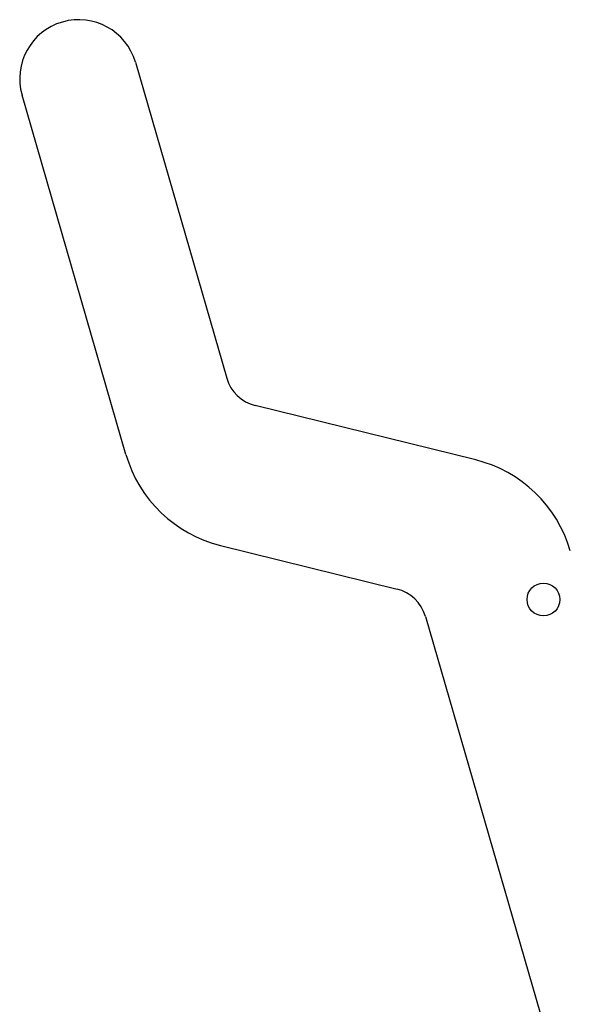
# Model space of a CAD drawing. Header units: millimetres. Extents: x 31 to 397, y 20 to 288.
# Tile 15 of 22: x 122 to 155, y 199 to 259. Entities that reach past the tile are written whole.
import ezdxf

# ---------------------------------------------------------------- set-up
doc = ezdxf.new("R2010")
doc.units = ezdxf.units.MM

msp = doc.modelspace()

# ---------------------------------------------------------------- linework, layer by layer
at = {"color": 7, "linetype": 'Continuous', "lineweight": 25}
for p, q in [((128.887686, 256.748331), (134.458605, 237.472064)), ((128.311098, 232.810719), (121.970755, 254.749311)), ((149.640268, 232.484371), (136.188495, 235.808493)), ((134.077397, 227.265466), (144.838816, 224.606175)), ((146.568705, 222.942597), (154.180075, 196.606044))]:
    msp.add_line(p, q, dxfattribs=at)
msp.add_circle((153.767263, 223.967139), 1, dxfattribs=at)
for centre, radius, start, end in [((125.429221, 255.748822), 3.6, 16.11950825, 196.11950825), ((136.764248, 238.138407), 2.4, 196.11950825, 256.11950825), ((135.996576, 235.031853), 8, 196.11950825, 256.11950825), ((147.721089, 224.717988), 8, 16.11950825, 76.11950825), ((144.263062, 222.276257), 2.4, 16.11950825, 76.11950825)]:
    msp.add_arc(centre, radius, start, end, dxfattribs=at)

doc.saveas('drawing.dxf')
